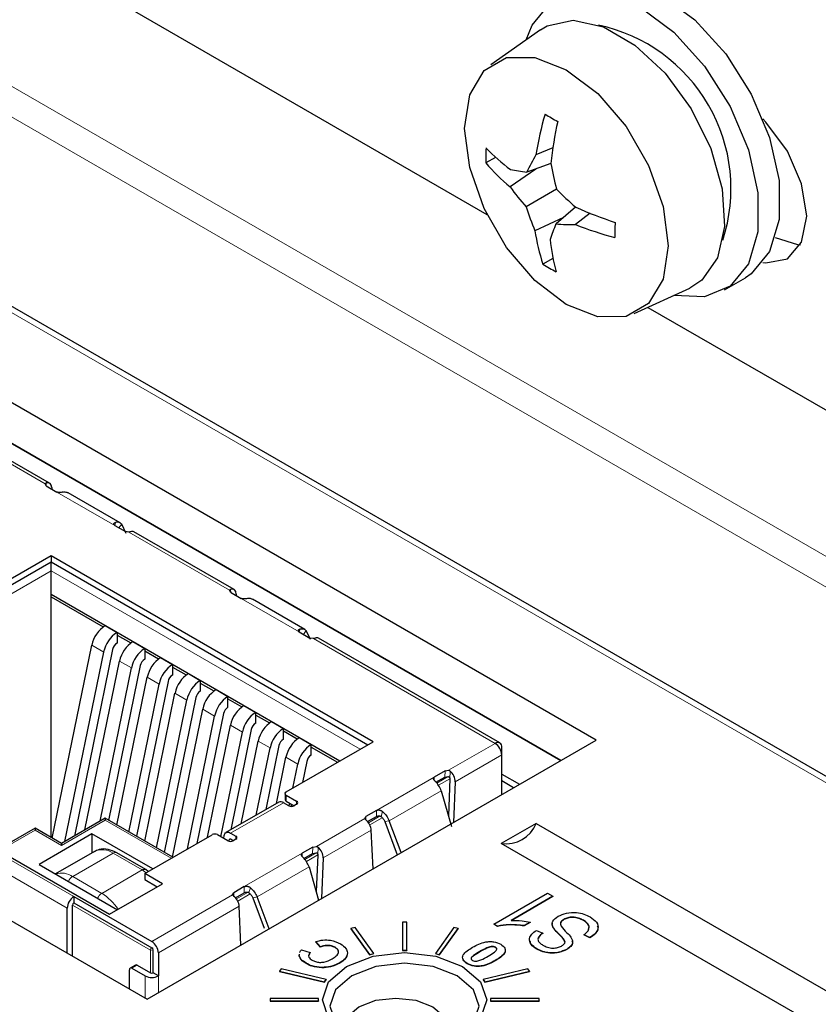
# Paper-space layout 'Blatt4' of a CAD drawing. Header units: millimetres. Extents: x 5 to 418, y 2 to 292.
# Tile 44 of 79: x 123 to 132, y 201 to 212. Entities that reach past the tile are written whole.
import ezdxf

# ---------------------------------------------------------------- set-up
doc = ezdxf.new("R2010")
doc.units = ezdxf.units.MM

psp = doc.layouts.new('Blatt4')

# ---------------------------------------------------------------- linework, layer by layer
at = {"color": 7, "linetype": 'Continuous', "lineweight": 18}
for p, q in [((103.469, 222.047), (134.299, 204.249)), ((134.156, 204.005), (103.329, 221.801)), ((134.409, 201.761), (101.511, 220.753)), ((122.237, 207.164), (123.315, 206.541)), ((123.327, 206.518), (123.326, 206.55)), ((124.06, 206.095), (123.44, 206.453)), ((124.069, 206.127), (124.062, 206.094)), ((124.105, 206.069), (124.135, 206.108)), ((124.213, 206.023), (125.291, 205.401)), ((123.378, 205.705), (122.544, 205.223)), ((126.772, 203.746), (123.378, 205.705)), ((122.586, 205.15), (123.378, 205.607)), ((123.378, 205.607), (126.687, 203.697)), ((125.303, 205.378), (125.301, 205.41)), ((126.035, 204.955), (125.416, 205.313)), ((126.045, 204.986), (126.037, 204.954)), ((126.111, 204.968), (126.081, 204.928)), ((126.188, 204.883), (128.134, 203.76)), ((123.814, 204.813), (123.942, 204.739)), ((124.111, 204.641), (124.239, 204.568)), ((124.408, 204.47), (124.536, 204.396)), ((124.705, 204.298), (124.833, 204.225)), ((125.002, 204.127), (125.13, 204.053)), ((125.299, 203.955), (125.427, 203.882)), ((125.596, 203.784), (125.724, 203.711)), ((127.635, 203.472), (128.134, 203.76)), ((125.893, 203.613), (126.021, 203.539)), ((127.706, 203.349), (128.205, 203.637)), ((127.594, 203.399), (127.597, 203.466)), ((127.65, 203.382), (127.653, 203.464)), ((126.862, 203.042), (127.482, 203.4)), ((127.482, 203.4), (127.482, 203.366)), ((127.632, 203.405), (127.509, 203.334)), ((127.527, 203.311), (127.65, 203.382)), ((127, 202.932), (127.557, 203.253)), ((125.895, 203.142), (125.895, 203.207)), ((125.867, 203.125), (125.301, 202.799)), ((126.008, 203.109), (126.008, 203.142)), ((126.862, 202.977), (126.862, 203.042)), ((123.491, 202.668), (123.958, 202.938)), ((123.958, 202.938), (124.665, 202.529)), ((126.221, 202.655), (126.738, 202.954)), ((126.748, 202.976), (126.75, 202.94)), ((126.903, 202.984), (126.777, 202.911)), ((126.792, 202.887), (126.925, 202.964)), ((126.912, 202.978), (126.928, 203.03)), ((127, 202.932), (126.953, 202.924)), ((122.855, 202.627), (123.208, 202.831)), ((123.208, 202.831), (123.491, 202.668)), ((126.292, 202.533), (126.808, 202.831)), ((125.299, 202.735), (125.287, 202.728)), ((125.358, 202.766), (125.358, 202.733)), ((122.742, 202.627), (123.623, 202.119)), ((126.179, 202.582), (126.182, 202.649)), ((126.235, 202.566), (126.239, 202.648)), ((124.043, 202.584), (123.61, 202.334)), ((124.043, 202.584), (124.354, 202.404)), ((125.448, 202.226), (126.068, 202.583)), ((126.068, 202.583), (126.068, 202.549)), ((126.218, 202.588), (126.095, 202.517)), ((126.113, 202.495), (126.235, 202.566)), ((122.671, 202.505), (123.552, 201.996)), ((124.354, 202.404), (123.921, 202.154)), ((124.354, 202.404), (124.397, 202.375)), ((125.586, 202.115), (126.143, 202.437)), ((123.921, 202.154), (123.61, 202.334)), ((125.448, 202.16), (125.448, 202.226)), ((125.514, 202.214), (125.498, 202.162)), ((124.457, 201.637), (125.323, 202.137)), ((125.334, 202.16), (125.335, 202.124)), ((125.489, 202.167), (125.363, 202.095)), ((125.378, 202.071), (125.511, 202.148)), ((125.586, 202.115), (125.539, 202.107)), ((123.608, 202.029), (124.443, 201.547)), ((124.457, 201.572), (123.623, 202.053)), ((124.528, 201.515), (125.394, 202.015)), ((128.83, 201.706), (128.83, 201.703)), ((124.443, 201.547), (124.443, 201.302)), ((124.471, 201.302), (124.471, 201.547)), ((127.971, 201.531), (127.971, 201.528)), ((124.301, 201.384), (124.245, 201.351)), ((128.135, 201.435), (128.135, 201.432)), ((124.386, 201.27), (124.386, 201.031)), ((124.528, 201.27), (124.528, 201.09))]:
    psp.add_line(p, q, dxfattribs=at)
at = {"color": 7, "linetype": 'Continuous', "lineweight": 25}
for p, q in [((134.409, 201.829), (101.611, 220.763)), ((109.971, 219.861), (128.045, 209.427)), ((128.621, 211.405), (128.087, 211.028)), ((128.753, 210.139), (128.571, 210.065)), ((128.139, 210.038), (128.034, 209.978)), ((128.568, 209.913), (128.295, 209.721)), ((128.731, 209.971), (128.472, 209.879)), ((128.79, 209.696), (128.467, 209.509)), ((128.996, 209.505), (128.786, 209.325)), ((128.867, 209.394), (128.56, 209.252)), ((129.151, 209.439), (128.995, 209.317)), ((129.214, 203.795), (119.965, 209.135)), ((128.753, 208.956), (128.646, 208.894)), ((130.588, 208.618), (130.814, 208.748)), ((128.838, 203.578), (119.965, 208.7)), ((119.965, 208.7), (128.838, 203.578)), ((129.624, 208.364), (130.218, 208.638)), ((129.77, 208.431), (132.743, 206.715)), ((123.363, 206.548), (122.29, 207.167)), ((123.326, 206.519), (123.315, 206.541)), ((123.326, 206.519), (123.44, 206.453)), ((123.386, 206.501), (123.386, 206.484)), ((124.119, 206.122), (123.56, 206.444)), ((115.157, 206.359), (124.406, 201.02)), ((124.182, 206.01), (124.135, 206.108)), ((124.06, 206.095), (124.174, 206.029)), ((124.213, 206.023), (124.174, 206.029)), ((125.338, 205.407), (124.266, 206.027)), ((123.378, 205.771), (122.445, 205.232)), ((122.445, 205.166), (123.378, 205.705)), ((126.829, 203.778), (123.378, 205.771)), ((123.378, 205.771), (123.378, 205.705)), ((123.378, 205.607), (123.378, 205.705)), ((123.378, 205.705), (126.772, 203.746)), ((123.378, 205.33), (123.378, 205.607)), ((123.378, 205.359), (126.472, 203.573)), ((125.301, 205.379), (125.291, 205.401)), ((125.301, 205.379), (125.416, 205.313)), ((125.361, 205.36), (125.362, 205.344)), ((123.378, 205.33), (123.935, 205.008)), ((123.378, 202.754), (123.378, 205.33)), ((126.095, 204.981), (125.536, 205.304)), ((123.958, 205.023), (124.085, 204.949)), ((124.085, 204.949), (124.085, 204.835)), ((126.035, 204.955), (126.15, 204.889)), ((126.157, 204.872), (126.111, 204.968)), ((124.085, 204.921), (124.232, 204.836)), ((124.255, 204.851), (124.382, 204.778)), ((126.188, 204.883), (126.15, 204.889)), ((128.184, 203.765), (126.241, 204.886)), ((123.391, 202.746), (123.814, 204.813)), ((123.526, 202.709), (123.942, 204.739)), ((124.037, 204.765), (123.629, 202.768)), ((124.382, 204.778), (124.382, 204.663)), ((124.382, 204.75), (124.529, 204.665)), ((123.741, 202.833), (124.111, 204.641)), ((124.552, 204.68), (124.679, 204.606)), ((123.903, 202.926), (124.239, 204.568)), ((124.334, 204.593), (123.995, 202.936)), ((124.679, 204.606), (124.679, 204.492)), ((124.679, 204.578), (124.826, 204.493)), ((124.084, 202.885), (124.408, 204.47)), ((124.631, 204.422), (124.292, 202.765)), ((124.849, 204.508), (124.976, 204.435)), ((124.976, 204.435), (124.976, 204.32)), ((124.211, 202.811), (124.536, 204.396)), ((124.976, 204.407), (125.123, 204.322)), ((125.146, 204.337), (125.273, 204.263)), ((124.381, 202.714), (124.705, 204.298)), ((124.508, 202.64), (124.833, 204.225)), ((124.928, 204.251), (124.589, 202.593)), ((125.273, 204.149), (125.273, 204.263)), ((125.273, 204.236), (125.42, 204.151)), ((124.678, 202.542), (125.002, 204.127)), ((125.443, 204.165), (125.57, 204.092)), ((125.57, 203.978), (125.57, 204.092)), ((124.838, 202.629), (125.13, 204.053)), ((125.225, 204.079), (124.941, 202.689)), ((125.57, 204.064), (125.717, 203.979)), ((125.74, 203.994), (125.867, 203.92)), ((125.053, 202.754), (125.299, 203.955)), ((125.197, 202.761), (125.427, 203.882)), ((125.522, 203.908), (125.302, 202.833)), ((125.867, 203.806), (125.867, 203.92)), ((125.867, 203.893), (126.014, 203.808)), ((124.406, 201.02), (129.214, 203.795)), ((125.415, 202.898), (125.596, 203.784)), ((125.895, 203.24), (126.829, 203.778)), ((126.037, 203.822), (126.164, 203.749)), ((125.576, 202.991), (125.724, 203.711)), ((125.819, 203.736), (125.679, 203.051)), ((126.164, 203.635), (126.164, 203.749)), ((126.164, 203.721), (126.447, 203.558)), ((128.205, 203.637), (128.205, 203.719)), ((125.792, 203.116), (125.893, 203.613)), ((126.116, 203.565), (126.07, 203.341)), ((128.205, 203.213), (128.205, 203.637)), ((125.968, 203.282), (126.021, 203.539)), ((127.597, 203.466), (127.482, 203.4)), ((127.597, 203.466), (127.635, 203.472)), ((127.5, 203.345), (127.594, 203.399)), ((127.594, 203.399), (127.632, 203.405)), ((127.65, 203.382), (127.633, 202.986)), ((128.205, 203.431), (128.394, 203.322)), ((128.33, 203.285), (128.205, 203.358)), ((127.557, 203.253), (127.666, 202.869)), ((127.706, 203.349), (127.688, 202.914)), ((125.884, 203.223), (125.884, 203.158)), ((125.895, 203.207), (126.008, 203.142)), ((125.817, 203.13), (125.251, 202.804)), ((125.924, 203.093), (125.867, 203.125)), ((125.895, 203.142), (125.98, 203.093)), ((125.929, 203.09), (125.935, 203.119)), ((125.952, 203.086), (125.952, 203.109)), ((126.008, 203.109), (125.98, 203.093)), ((126.862, 203.042), (126.748, 202.976)), ((123.958, 202.958), (123.491, 202.688)), ((124.682, 202.54), (123.958, 202.958)), ((123.958, 202.958), (123.958, 202.938)), ((126.738, 202.954), (126.748, 202.976)), ((126.768, 202.922), (126.862, 202.977)), ((127.127, 202.59), (127, 202.932)), ((123.208, 202.852), (122.837, 202.637)), ((123.491, 202.688), (123.208, 202.852)), ((123.208, 202.852), (123.208, 202.831)), ((126.827, 202.417), (126.808, 202.831)), ((126.953, 202.924), (127.086, 202.567)), ((128.574, 202.903), (128.2, 202.687)), ((128.574, 202.903), (132.331, 200.735)), ((123.816, 202.791), (123.251, 202.464)), ((124.467, 202.415), (123.816, 202.791)), ((123.816, 202.791), (123.816, 202.588)), ((124.382, 202.366), (125.103, 202.782)), ((125.273, 202.717), (125.16, 202.782)), ((125.227, 202.744), (125.232, 202.772)), ((125.285, 202.712), (125.287, 202.728)), ((125.301, 202.799), (125.358, 202.766)), ((125.33, 202.717), (125.301, 202.733)), ((125.358, 202.733), (125.33, 202.717)), ((122.77, 202.644), (124.006, 201.93)), ((123.491, 202.688), (123.491, 202.668)), ((126.182, 202.649), (126.068, 202.583)), ((126.182, 202.649), (126.221, 202.655)), ((131.957, 200.519), (128.2, 202.687)), ((123.843, 202.603), (123.426, 202.363)), ((124.394, 202.408), (124.083, 202.588)), ((126.086, 202.528), (126.179, 202.582)), ((126.179, 202.582), (126.218, 202.588)), ((126.235, 202.566), (126.219, 202.169)), ((126.292, 202.533), (126.274, 202.098)), ((123.251, 202.464), (124.091, 201.979)), ((124.419, 202.387), (124.394, 202.408)), ((126.143, 202.437), (126.244, 202.081)), ((124.572, 202.257), (124.382, 202.366)), ((124.382, 202.366), (124.382, 202.301)), ((124.382, 202.301), (124.515, 202.224)), ((124.006, 201.93), (124.572, 202.257)), ((125.448, 202.226), (125.334, 202.16)), ((123.623, 202.119), (123.623, 202.053)), ((123.623, 202.119), (124.457, 201.637)), ((125.323, 202.137), (125.334, 202.16)), ((125.354, 202.106), (125.448, 202.16)), ((125.539, 202.107), (125.661, 201.78)), ((125.713, 201.774), (125.586, 202.115)), ((128.121, 201.825), (128.694, 202.156)), ((128.753, 202.122), (128.305, 201.863)), ((128.753, 202.119), (128.305, 201.86)), ((128.694, 202.156), (128.753, 202.122)), ((128.753, 202.122), (128.753, 202.119)), ((123.552, 201.513), (123.552, 201.996)), ((123.608, 201.48), (123.608, 202.029)), ((123.623, 202.053), (124.457, 201.572)), ((125.412, 201.601), (125.394, 202.015)), ((126.635, 201.788), (126.59, 201.778)), ((126.59, 201.778), (126.789, 201.5)), ((126.59, 201.778), (126.59, 201.774)), ((126.59, 201.774), (126.789, 201.497)), ((126.834, 201.511), (126.635, 201.788)), ((127.188, 201.846), (127.14, 201.846)), ((127.14, 201.846), (127.14, 201.546)), ((127.188, 201.546), (127.188, 201.846)), ((127.693, 201.788), (127.494, 201.511)), ((127.538, 201.5), (127.737, 201.778)), ((127.538, 201.497), (127.737, 201.774)), ((127.737, 201.778), (127.693, 201.788)), ((127.737, 201.778), (127.737, 201.774)), ((128.159, 201.803), (128.121, 201.825)), ((128.121, 201.825), (128.121, 201.822)), ((128.159, 201.8), (128.121, 201.822)), ((128.159, 201.803), (128.159, 201.8)), ((128.51, 201.846), (128.444, 201.808)), ((128.51, 201.843), (128.444, 201.805)), ((128.444, 201.808), (128.444, 201.805)), ((128.51, 201.846), (128.51, 201.843)), ((128.761, 201.78), (128.761, 201.777)), ((128.869, 201.875), (128.869, 201.872)), ((129.08, 201.865), (129.08, 201.862)), ((128.576, 201.757), (128.643, 201.728)), ((128.643, 201.728), (128.643, 201.724)), ((129.149, 201.681), (129.083, 201.711)), ((129.083, 201.711), (129.083, 201.708)), ((129.149, 201.678), (129.083, 201.708)), ((129.149, 201.681), (129.149, 201.678)), ((126.263, 201.582), (126.213, 201.638)), ((126.213, 201.638), (126.213, 201.635)), ((126.263, 201.579), (126.213, 201.635)), ((126.263, 201.582), (126.263, 201.579)), ((126.419, 201.577), (126.419, 201.573)), ((128.138, 201.577), (128.138, 201.574)), ((124.471, 201.302), (124.471, 201.547)), ((124.528, 201.515), (124.528, 201.27)), ((126.037, 201.485), (126.039, 201.502)), ((126.037, 201.482), (126.039, 201.498)), ((126.037, 201.485), (126.037, 201.482)), ((126.061, 201.55), (126.153, 201.519)), ((126.153, 201.519), (126.153, 201.515)), ((126.553, 201.518), (126.553, 201.515)), ((126.789, 201.5), (126.834, 201.511)), ((126.789, 201.497), (126.834, 201.508)), ((126.789, 201.5), (126.789, 201.497)), ((126.834, 201.511), (126.834, 201.508)), ((127.14, 201.546), (127.188, 201.546)), ((127.14, 201.546), (127.14, 201.543)), ((127.14, 201.543), (127.188, 201.543)), ((127.188, 201.546), (127.188, 201.543)), ((127.494, 201.511), (127.494, 201.508)), ((127.494, 201.511), (127.538, 201.5)), ((127.494, 201.508), (127.538, 201.497)), ((127.538, 201.5), (127.538, 201.497)), ((128.581, 201.56), (128.581, 201.556)), ((128.9, 201.554), (128.9, 201.551)), ((124.281, 201.386), (124.225, 201.353)), ((124.245, 201.351), (124.386, 201.27)), ((124.301, 201.384), (124.443, 201.302)), ((126.11, 201.406), (126.11, 201.402)), ((126.277, 201.36), (126.277, 201.356)), ((126.471, 201.41), (126.471, 201.407)), ((127.835, 201.402), (127.835, 201.399)), ((124.217, 201.129), (124.217, 201.335)), ((124.528, 201.27), (124.471, 201.302)), ((125.842, 201.346), (125.824, 201.32)), ((125.824, 201.32), (126.305, 201.205)), ((125.824, 201.32), (125.824, 201.317)), ((125.824, 201.317), (126.305, 201.202)), ((126.323, 201.231), (125.842, 201.346)), ((128.485, 201.346), (128.004, 201.231)), ((128.023, 201.205), (128.503, 201.32)), ((128.023, 201.202), (128.503, 201.317)), ((128.503, 201.32), (128.485, 201.346)), ((128.503, 201.32), (128.503, 201.317)), ((126.305, 201.205), (126.323, 201.231)), ((126.305, 201.202), (126.323, 201.228)), ((126.305, 201.205), (126.305, 201.202)), ((126.323, 201.231), (126.323, 201.228)), ((128.004, 201.231), (128.023, 201.205)), ((128.004, 201.231), (128.004, 201.228)), ((128.004, 201.228), (128.023, 201.202)), ((128.023, 201.205), (128.023, 201.202)), ((125.724, 201.029), (125.724, 201.001)), ((126.244, 201.029), (125.724, 201.029)), ((125.724, 201.001), (126.244, 201.001)), ((125.724, 201.001), (125.724, 200.998)), ((125.724, 200.998), (126.244, 200.998)), ((126.244, 201.001), (126.244, 201.029)), ((126.244, 201.001), (126.244, 200.998)), ((128.084, 201.029), (128.084, 201.001)), ((128.604, 201.029), (128.084, 201.029)), ((128.084, 201.001), (128.084, 200.998)), ((128.084, 201.001), (128.604, 201.001)), ((128.084, 200.998), (128.604, 200.998)), ((128.604, 201.001), (128.604, 201.029)), ((128.604, 201.001), (128.604, 200.998))]:
    psp.add_line(p, q, dxfattribs=at)
at = {"color": 7, "linetype": 'Continuous', "lineweight": 25, "flags": 128}
for points in [[(129.015, 211.866), (129.226, 211.941), (129.556, 211.924), (129.914, 211.777), (130.273, 211.51), (130.603, 211.146), (130.876, 210.714), (131.072, 210.249), (131.174, 209.789), (131.174, 209.371), (131.072, 209.028), (130.876, 208.789), (130.814, 208.748)], [(128.467, 211.297), (128.53, 211.455), (128.726, 211.694), (129, 211.81), (129.33, 211.794), (129.688, 211.646), (130.047, 211.38), (130.376, 211.016), (130.65, 210.584), (130.846, 210.119), (130.948, 209.658), (130.948, 209.24), (130.846, 208.898), (130.65, 208.659), (130.376, 208.543), (130.048, 208.559)], [(128.621, 211.405), (128.692, 211.448), (128.971, 211.506), (129.293, 211.435), (129.631, 211.24), (129.953, 210.94), (130.231, 210.559), (130.442, 210.133), (130.565, 209.7), (130.59, 209.297), (130.515, 208.961), (130.346, 208.721), (130.218, 208.638)], [(128.896, 208.462), (128.56, 208.718), (128.256, 209.071), (128.015, 209.489), (127.861, 209.929), (127.807, 210.348), (127.861, 210.706), (128.015, 210.967), (128.256, 211.106), (128.56, 211.109), (128.896, 210.977), (129.233, 210.721), (129.536, 210.367), (129.777, 209.95), (129.932, 209.51), (129.985, 209.091), (129.932, 208.733), (129.777, 208.472), (129.536, 208.332), (129.233, 208.329), (128.896, 208.462)], [(130.999, 208.911), (131.034, 208.907), (131.263, 208.951), (131.416, 209.128), (131.47, 209.409), (131.416, 209.753), (131.263, 210.106), (131.034, 210.415), (130.999, 210.451)], [(131.133, 209.18), (131.373, 209.103), (131.403, 209.101)], [(125.232, 202.772), (125.235, 202.783), (125.24, 202.793), (125.247, 202.801), (125.256, 202.806), (125.266, 202.808), (125.277, 202.808), (125.289, 202.805), (125.301, 202.799)], [(125.301, 202.733), (125.299, 202.735), (125.296, 202.735), (125.294, 202.735), (125.292, 202.735), (125.29, 202.734), (125.289, 202.732), (125.288, 202.73), (125.287, 202.728)], [(126.541, 201.371), (126.827, 201.481), (127.164, 201.52), (127.5, 201.481), (127.786, 201.371), (127.977, 201.206), (128.044, 201.012), (127.977, 200.817), (127.786, 200.652), (127.5, 200.542), (127.164, 200.504), (126.827, 200.542), (126.541, 200.652), (126.351, 200.817), (126.284, 201.012), (126.351, 201.206), (126.541, 201.371)], [(127.756, 200.636), (127.901, 200.769), (127.962, 200.945), (127.901, 201.121), (127.728, 201.271), (127.469, 201.371), (127.164, 201.406), (126.858, 201.371), (126.599, 201.271)], [(126.599, 201.271), (126.426, 201.121), (126.365, 200.945), (126.426, 200.769), (126.572, 200.636)], [(126.512, 200.678), (126.51, 200.709), (126.552, 200.833), (126.674, 200.938), (126.855, 201.008), (127.07, 201.032), (127.284, 201.008), (127.466, 200.938), (127.587, 200.833), (127.63, 200.709), (127.587, 200.585), (127.566, 200.56)]]:
    psp.add_lwpolyline(points, dxfattribs=at)
at = {"color": 7, "linetype": 'Continuous', "lineweight": 25}
for centre, radius, start, end in [((128.869, 209.703), 1.79, 342.0113, 77.9833), ((132.068, 209.51), 3.541, 163.7514, 170.9741), ((130.478, 213.478), 3.484, 238.7197, 241.2857), ((133.684, 209.393), 4.988, 168.0867, 173.3162), ((130.716, 210.02), 2.682, 177.4735, 180.898), ((129.644, 211.695), 2.238, 224.0834, 233.003), ((131.145, 208.563), 2.98, 149.7321, 153.7867), ((129.529, 211.235), 1.953, 220.0459, 230.7982), ((128.857, 212.814), 2.96, 259.103, 262.5227), ((133.027, 210.747), 4.365, 190.2093, 193.9361), ((130.819, 211.591), 3.142, 216.5254, 221.5014), ((131.828, 212.764), 4.318, 225.2826, 229.0276), ((131.495, 210.464), 3.176, 197.495, 202.4245), ((130.982, 213.996), 4.911, 246.1549, 251.4342), ((131.592, 208.146), 3.044, 157.2253, 160.5741), ((128.998, 212.237), 2.92, 265.8433, 269.942), ((130.281, 212.555), 3.484, 248.3238, 255.6317), ((132.996, 209.222), 3.58, 178.1024, 180.673), ((130.534, 209.539), 1.995, 188.2549, 198.8509), ((131.013, 209.411), 2.305, 186.2746, 195.031), ((130.035, 211.137), 2.639, 238.2381, 241.7673), ((124.137, 204.746), 0.329, 122.9339, 168.3722), ((124.264, 204.673), 0.329, 122.9339, 168.3722), ((124.145, 204.743), 0.11, 122.9339, 168.3722), ((124.434, 204.575), 0.329, 122.9339, 168.3722), ((124.561, 204.501), 0.329, 122.9339, 168.3722), ((124.442, 204.571), 0.11, 122.9339, 168.3722), ((124.731, 204.403), 0.329, 122.9339, 168.3722), ((124.858, 204.33), 0.329, 122.9339, 168.3722), ((124.739, 204.4), 0.11, 122.9339, 168.3722), ((125.028, 204.232), 0.329, 122.9339, 168.3722), ((125.155, 204.159), 0.329, 122.9339, 168.3722), ((125.036, 204.228), 0.11, 122.9339, 168.3722), ((125.325, 204.061), 0.329, 122.9339, 168.3722), ((125.452, 203.987), 0.329, 122.9339, 168.3722), ((125.333, 204.057), 0.11, 122.9339, 168.3722), ((125.622, 203.889), 0.329, 122.9339, 168.3722), ((125.749, 203.816), 0.329, 122.9339, 168.3722), ((125.919, 203.718), 0.329, 122.9339, 168.3722), ((125.63, 203.886), 0.11, 122.9339, 168.3722), ((126.046, 203.644), 0.329, 122.9339, 168.3722), ((125.927, 203.714), 0.11, 122.9339, 168.3722), ((126.216, 203.546), 0.329, 122.9339, 168.3722), ((126.343, 203.473), 0.329, 122.9339, 168.3722), ((128.162, 203.726), 0.0437, 350.786, 129.2033), ((128.051, 203.63), 0.154, 2.6055, 57.3945), ((126.224, 203.543), 0.11, 122.9339, 168.3722), ((125.901, 203.223), 0.0175, 110.7834, 249.2166), ((125.904, 203.16), 0.0201, 185.6948, 245.6253), ((125.838, 203.086), 0.049, 53.4704, 115.2191), ((125.952, 203.147), 0.0615, 242.6097, 297.3903), ((126.002, 203.125), 0.0175, 290.7834, 69.2166), ((128.246, 203.04), 0.356, 262.6225, 337.3722), ((125.132, 202.728), 0.0615, 62.6097, 117.3903), ((125.352, 202.75), 0.0175, 290.7834, 69.2166), ((125.301, 202.772), 0.0615, 242.6097, 297.3903), ((123.705, 201.989), 0.154, 122.6055, 177.3945), ((123.639, 202.027), 0.0307, 122.6055, 177.3945), ((124.374, 201.508), 0.154, 2.6055, 57.3945), ((124.44, 201.546), 0.0307, 2.6055, 57.3945), ((124.234, 201.338), 0.0175, 50.7967, 189.214), ((124.29, 201.368), 0.0201, 54.3818, 114.314), ((124.457, 201.406), 0.154, 242.6097, 297.3903), ((124.457, 201.33), 0.0307, 242.6097, 297.3903)]:
    psp.add_arc(centre, radius, start, end, dxfattribs=at)
at = {"color": 7, "linetype": 'Continuous', "lineweight": 18}
for centre, radius, start, end in [((123.925, 202.42), 0.201, 54.3824, 114.3071), ((124.066, 202.551), 0.0402, 65.6929, 125.6176), ((124.377, 202.371), 0.0402, 65.7014, 125.6168), ((123.49, 202.162), 0.209, 55.0126, 107.3716), ((123.673, 202.233), 0.119, 122.2646, 155.4388), ((123.985, 202.053), 0.119, 122.2646, 155.4388), ((123.624, 201.676), 0.563, 33.0202, 58.2122), ((124.474, 201.546), 0.0307, 122.6055, 177.3945), ((124.44, 201.546), 0.0307, 2.6055, 57.3945), ((124.457, 201.575), 0.0307, 242.6097, 297.3903)]:
    psp.add_arc(centre, radius, start, end, dxfattribs=at)
psp.add_ellipse((372.028, 363.284), major_axis=(379.985, 5.827), ratio=0.587244, start_param=3.834585, end_param=4.001386, dxfattribs=at)
at = {"color": 7, "linetype": 'Continuous', "lineweight": 25}
for centre, major_axis, ratio, start_param, end_param in [((123.315, 206.46), (0.046, 0.0889), 0.605449, 5.470098, 6.839537), ((124.213, 205.942), (0.0536, 0.0845), 0.547864, 0.022607, 0.606566), ((125.291, 205.319), (0.046, 0.0889), 0.605449, 5.470098, 6.839537), ((126.189, 204.801), (0.0536, 0.0845), 0.547864, 0.022607, 0.606566), ((127.635, 203.39), (-0.046, 0.0889), 0.605449, 3.95468, 5.324118), ((126.737, 202.872), (-0.0536, 0.0845), 0.547864, 3.904465, 5.273903), ((126.221, 202.574), (-0.046, 0.0889), 0.605449, 3.95468, 5.324118), ((125.323, 202.055), (-0.0536, 0.0845), 0.547864, 3.904465, 5.273903)]:
    psp.add_ellipse(centre, major_axis=major_axis, ratio=ratio, start_param=start_param, end_param=end_param, dxfattribs=at)
for points, knots in [([(123.315, 206.541), (123.317, 206.544), (123.319, 206.547), (123.324, 206.549), (123.326, 206.55)], [0, 0, 0, 0, 0.593525, 1, 1, 1, 1]), ([(123.506, 206.452), (123.5, 206.451), (123.493, 206.45), (123.483, 206.448), (123.478, 206.448), (123.47, 206.448), (123.46, 206.448), (123.448, 206.449), (123.443, 206.452), (123.44, 206.453)], [0, 0, 0, 0, 0.328064, 0.388112, 0.448166, 0.508226, 0.725948, 0.874374, 1, 1, 1, 1]), ([(123.506, 206.452), (123.521, 206.454), (123.541, 206.456), (123.555, 206.445), (123.559, 206.442)], [0, 0, 0, 0, 0.715008, 1, 1, 1, 1]), ([(124.06, 206.095), (124.058, 206.097), (124.053, 206.1), (124.05, 206.106), (124.051, 206.112), (124.053, 206.116), (124.055, 206.119), (124.056, 206.121), (124.059, 206.123), (124.062, 206.124), (124.065, 206.126), (124.068, 206.126), (124.069, 206.127)], [0, 0, 0, 0, 0.132974, 0.265315, 0.45834, 0.555846, 0.604506, 0.701936, 0.750591, 0.847994, 0.896647, 1, 1, 1, 1]), ([(124.135, 206.108), (124.126, 206.116), (124.109, 206.132), (124.082, 206.129), (124.069, 206.127)], [0, 0, 0, 0, 0.5, 1, 1, 1, 1]), ([(124.231, 206.028), (124.228, 206.027), (124.222, 206.025), (124.216, 206.024), (124.213, 206.023)], [0, 0, 0, 0, 0.593487, 1, 1, 1, 1]), ([(125.291, 205.401), (125.292, 205.403), (125.295, 205.407), (125.299, 205.409), (125.301, 205.41)], [0, 0, 0, 0, 0.593525, 1, 1, 1, 1]), ([(125.482, 205.311), (125.476, 205.31), (125.468, 205.309), (125.458, 205.308), (125.454, 205.308), (125.446, 205.307), (125.435, 205.307), (125.423, 205.309), (125.418, 205.311), (125.416, 205.313)], [0, 0, 0, 0, 0.328064, 0.388112, 0.448166, 0.508226, 0.725948, 0.874374, 1, 1, 1, 1]), ([(125.535, 205.302), (125.531, 205.305), (125.517, 205.316), (125.496, 205.313), (125.482, 205.311)], [0, 0, 0, 0, 0.284992, 1, 1, 1, 1]), ([(126.035, 204.955), (126.033, 204.956), (126.029, 204.959), (126.026, 204.966), (126.026, 204.971), (126.028, 204.975), (126.03, 204.978), (126.032, 204.98), (126.035, 204.982), (126.037, 204.984), (126.041, 204.985), (126.043, 204.986), (126.045, 204.986)], [0, 0, 0, 0, 0.132974, 0.265315, 0.45834, 0.555846, 0.604506, 0.701936, 0.750591, 0.847994, 0.896647, 1, 1, 1, 1]), ([(126.206, 204.887), (126.203, 204.886), (126.198, 204.884), (126.191, 204.883), (126.188, 204.883)], [0, 0, 0, 0, 0.593487, 1, 1, 1, 1]), ([(127.635, 203.472), (127.639, 203.471), (127.646, 203.469), (127.651, 203.466), (127.653, 203.464)], [0, 0, 0, 0, 0.593525, 1, 1, 1, 1]), ([(127.492, 203.355), (127.49, 203.356), (127.487, 203.359), (127.484, 203.363), (127.481, 203.367), (127.478, 203.371), (127.476, 203.374), (127.475, 203.377), (127.473, 203.382), (127.473, 203.388), (127.475, 203.395), (127.48, 203.398), (127.482, 203.4)], [0, 0, 0, 0, 0.086514, 0.173028, 0.259544, 0.346069, 0.389296, 0.475848, 0.519081, 0.693571, 0.869131, 1, 1, 1, 1]), ([(127.557, 203.253), (127.549, 203.272), (127.531, 203.311), (127.505, 203.34), (127.492, 203.355)], [0, 0, 0, 0, 0.5, 1, 1, 1, 1]), ([(127.632, 203.405), (127.634, 203.404), (127.639, 203.403), (127.644, 203.399), (127.647, 203.394), (127.649, 203.388), (127.649, 203.384), (127.65, 203.382)], [0, 0, 0, 0, 0.201373, 0.403431, 0.59339, 0.787945, 1, 1, 1, 1]), ([(126.862, 203.042), (126.865, 203.043), (126.87, 203.046), (126.881, 203.047), (126.892, 203.047), (126.9, 203.045), (126.906, 203.043), (126.91, 203.042), (126.915, 203.039), (126.919, 203.037), (126.924, 203.034), (126.927, 203.031), (126.928, 203.03)], [0, 0, 0, 0, 0.1329744, 0.2653151, 0.4583402, 0.5558459, 0.604506, 0.7019364, 0.7505912, 0.847994, 0.896647, 1, 1, 1, 1]), ([(126.748, 202.942), (126.745, 202.944), (126.741, 202.948), (126.739, 202.952), (126.738, 202.954)], [0, 0, 0, 0, 0.5934868, 1, 1, 1, 1]), ([(126.862, 202.977), (126.867, 202.979), (126.875, 202.982), (126.888, 202.985), (126.899, 202.984), (126.907, 202.981), (126.91, 202.978), (126.912, 202.977)], [0, 0, 0, 0, 0.303434, 0.54808, 0.74446, 0.909911, 1, 1, 1, 1]), ([(126.912, 202.977), (126.917, 202.973), (126.929, 202.961), (126.943, 202.942), (126.951, 202.928), (126.953, 202.924)], [0, 0, 0, 0, 0.300286, 0.787858, 1, 1, 1, 1]), ([(124.083, 202.588), (124.052, 202.602), (123.99, 202.631), (123.902, 202.634), (123.857, 202.607), (123.841, 202.597)], [0, 0, 0, 0, 0.3773109, 0.7645155, 1, 1, 1, 1]), ([(126.221, 202.655), (126.225, 202.654), (126.232, 202.653), (126.237, 202.649), (126.239, 202.648)], [0, 0, 0, 0, 0.593525, 1, 1, 1, 1]), ([(126.077, 202.539), (126.076, 202.54), (126.073, 202.543), (126.07, 202.547), (126.066, 202.551), (126.064, 202.555), (126.062, 202.558), (126.061, 202.561), (126.059, 202.565), (126.058, 202.571), (126.061, 202.578), (126.066, 202.582), (126.068, 202.583)], [0, 0, 0, 0, 0.086514, 0.173027, 0.259544, 0.346069, 0.389296, 0.475847, 0.51908, 0.69357, 0.869131, 1, 1, 1, 1]), ([(126.143, 202.437), (126.134, 202.456), (126.117, 202.494), (126.091, 202.524), (126.077, 202.539)], [0, 0, 0, 0, 0.5, 1, 1, 1, 1]), ([(126.218, 202.588), (126.22, 202.588), (126.224, 202.587), (126.229, 202.583), (126.233, 202.578), (126.235, 202.572), (126.235, 202.568), (126.235, 202.566)], [0, 0, 0, 0, 0.201373, 0.403431, 0.59339, 0.787945, 1, 1, 1, 1]), ([(125.448, 202.226), (125.451, 202.227), (125.456, 202.229), (125.467, 202.231), (125.478, 202.23), (125.486, 202.229), (125.491, 202.227), (125.496, 202.225), (125.501, 202.223), (125.505, 202.221), (125.51, 202.217), (125.512, 202.215), (125.514, 202.214)], [0, 0, 0, 0, 0.132974, 0.265315, 0.45834, 0.555846, 0.604506, 0.701936, 0.750591, 0.847994, 0.896647, 1, 1, 1, 1]), ([(125.334, 202.125), (125.331, 202.128), (125.327, 202.132), (125.324, 202.136), (125.323, 202.137)], [0, 0, 0, 0, 0.5934868, 1, 1, 1, 1]), ([(125.448, 202.16), (125.453, 202.162), (125.46, 202.166), (125.474, 202.168), (125.485, 202.167), (125.493, 202.164), (125.496, 202.162), (125.497, 202.161)], [0, 0, 0, 0, 0.303434, 0.54808, 0.74446, 0.909911, 1, 1, 1, 1]), ([(125.497, 202.161), (125.502, 202.156), (125.515, 202.145), (125.529, 202.125), (125.537, 202.111), (125.539, 202.107)], [0, 0, 0, 0, 0.300286, 0.787858, 1, 1, 1, 1]), ([(128.761, 201.78), (128.754, 201.792), (128.741, 201.817), (128.749, 201.865), (128.786, 201.892), (128.808, 201.908)], [0, 0, 0, 0, 0.280966, 0.561401, 1, 1, 1, 1]), ([(128.808, 201.908), (128.837, 201.921), (128.894, 201.947), (128.999, 201.952), (129.088, 201.933), (129.13, 201.912), (129.151, 201.901)], [0, 0, 0, 0, 0.2795457, 0.558773, 0.7790389, 1, 1, 1, 1]), ([(129.08, 201.865), (129.063, 201.874), (129.03, 201.891), (128.968, 201.901), (128.91, 201.895), (128.882, 201.882), (128.869, 201.875)], [0, 0, 0, 0, 0.28085, 0.559959, 0.779767, 1, 1, 1, 1]), ([(129.08, 201.862), (129.063, 201.871), (129.03, 201.888), (128.968, 201.898), (128.91, 201.892), (128.882, 201.879), (128.869, 201.872)], [0, 0, 0, 0, 0.28085, 0.559959, 0.779767, 1, 1, 1, 1]), ([(129.151, 201.901), (129.177, 201.883), (129.229, 201.847), (129.243, 201.78), (129.211, 201.723), (129.17, 201.695), (129.149, 201.681)], [0, 0, 0, 0, 0.280063, 0.558927, 0.779176, 1, 1, 1, 1]), ([(128.444, 201.808), (128.39, 201.814), (128.294, 201.825), (128.2, 201.81), (128.159, 201.803)], [0, 0, 0, 0, 0.560204, 1, 1, 1, 1]), ([(128.444, 201.805), (128.39, 201.811), (128.294, 201.822), (128.2, 201.807), (128.159, 201.8)], [0, 0, 0, 0, 0.560204, 1, 1, 1, 1]), ([(128.305, 201.863), (128.344, 201.863), (128.414, 201.863), (128.481, 201.852), (128.51, 201.846)], [0, 0, 0, 0, 0.559755, 1, 1, 1, 1]), ([(128.761, 201.777), (128.753, 201.789), (128.742, 201.808), (128.747, 201.827), (128.749, 201.833)], [0, 0, 0, 0, 0.679824, 1, 1, 1, 1]), ([(128.83, 201.706), (128.815, 201.72), (128.79, 201.743), (128.77, 201.769), (128.761, 201.78)], [0, 0, 0, 0, 0.56013, 1, 1, 1, 1]), ([(128.83, 201.703), (128.815, 201.716), (128.79, 201.74), (128.77, 201.766), (128.761, 201.777)], [0, 0, 0, 0, 0.56013, 1, 1, 1, 1]), ([(128.869, 201.875), (128.861, 201.87), (128.846, 201.861), (128.833, 201.842), (128.832, 201.822), (128.849, 201.783), (128.879, 201.755), (128.903, 201.732)], [0, 0, 0, 0, 0.124972, 0.249815, 0.374598, 0.499572, 1, 1, 1, 1]), ([(128.869, 201.872), (128.861, 201.867), (128.847, 201.857), (128.835, 201.844), (128.835, 201.836), (128.835, 201.835)], [0, 0, 0, 0, 0.460631, 0.920786, 1, 1, 1, 1]), ([(129.083, 201.711), (129.101, 201.724), (129.135, 201.749), (129.145, 201.796), (129.123, 201.836), (129.094, 201.856), (129.08, 201.865)], [0, 0, 0, 0, 0.2807431, 0.5591429, 0.7794096, 1, 1, 1, 1]), ([(129.134, 201.771), (129.136, 201.779), (129.144, 201.8), (129.122, 201.833), (129.094, 201.852), (129.08, 201.862)], [0, 0, 0, 0, 0.243302, 0.621373, 1, 1, 1, 1]), ([(129.227, 201.807), (129.231, 201.796), (129.242, 201.766), (129.209, 201.719), (129.169, 201.692), (129.149, 201.678)], [0, 0, 0, 0, 0.242236, 0.620624, 1, 1, 1, 1]), ([(128.581, 201.56), (128.558, 201.576), (128.511, 201.607), (128.495, 201.667), (128.522, 201.72), (128.558, 201.745), (128.576, 201.757)], [0, 0, 0, 0, 0.2801553, 0.5590638, 0.7792847, 1, 1, 1, 1]), ([(128.643, 201.728), (128.628, 201.717), (128.599, 201.695), (128.587, 201.656), (128.608, 201.623), (128.633, 201.607), (128.645, 201.599)], [0, 0, 0, 0, 0.280757, 0.5593, 0.779211, 1, 1, 1, 1]), ([(128.643, 201.724), (128.627, 201.714), (128.603, 201.697), (128.6, 201.676), (128.599, 201.669)], [0, 0, 0, 0, 0.65322, 1, 1, 1, 1]), ([(128.882, 201.633), (128.876, 201.647), (128.865, 201.674), (128.841, 201.696), (128.83, 201.706)], [0, 0, 0, 0, 0.557866, 1, 1, 1, 1]), ([(128.882, 201.63), (128.876, 201.644), (128.865, 201.67), (128.841, 201.693), (128.83, 201.703)], [0, 0, 0, 0, 0.557866, 1, 1, 1, 1]), ([(128.903, 201.732), (128.919, 201.716), (128.949, 201.685), (128.969, 201.634), (128.949, 201.587), (128.916, 201.565), (128.9, 201.554)], [0, 0, 0, 0, 0.281142, 0.560056, 0.779862, 1, 1, 1, 1]), ([(126.213, 201.638), (126.238, 201.644), (126.287, 201.657), (126.389, 201.654), (126.444, 201.628), (126.478, 201.612)], [0, 0, 0, 0, 0.281101, 0.560971, 1, 1, 1, 1]), ([(126.419, 201.577), (126.407, 201.583), (126.382, 201.594), (126.323, 201.6), (126.286, 201.589), (126.263, 201.582)], [0, 0, 0, 0, 0.280353, 0.560344, 1, 1, 1, 1]), ([(126.419, 201.573), (126.407, 201.579), (126.382, 201.591), (126.323, 201.596), (126.286, 201.585), (126.263, 201.579)], [0, 0, 0, 0, 0.280353, 0.560344, 1, 1, 1, 1]), ([(126.388, 201.453), (126.404, 201.462), (126.435, 201.482), (126.462, 201.517), (126.454, 201.552), (126.431, 201.569), (126.419, 201.577)], [0, 0, 0, 0, 0.281342, 0.560482, 0.780059, 1, 1, 1, 1]), ([(126.453, 201.533), (126.453, 201.538), (126.451, 201.554), (126.432, 201.565), (126.419, 201.573)], [0, 0, 0, 0, 0.324906, 1, 1, 1, 1]), ([(126.478, 201.612), (126.501, 201.597), (126.542, 201.569), (126.55, 201.534), (126.553, 201.518)], [0, 0, 0, 0, 0.559952, 1, 1, 1, 1]), ([(127.835, 201.402), (127.817, 201.416), (127.79, 201.436), (127.784, 201.47), (127.799, 201.52), (127.851, 201.551), (127.893, 201.576)], [0, 0, 0, 0, 0.249123, 0.374778, 0.500308, 1, 1, 1, 1]), ([(127.893, 201.576), (127.936, 201.6), (127.99, 201.63), (128.076, 201.638), (128.135, 201.635), (128.17, 201.62), (128.193, 201.609)], [0, 0, 0, 0, 0.4997, 0.625239, 0.750888, 1, 1, 1, 1]), ([(128.138, 201.577), (128.131, 201.58), (128.117, 201.586), (128.081, 201.585), (128.031, 201.565), (127.995, 201.545), (127.971, 201.531)], [0, 0, 0, 0, 0.124043, 0.248741, 0.497969, 1, 1, 1, 1]), ([(128.138, 201.574), (128.131, 201.577), (128.117, 201.583), (128.081, 201.581), (128.031, 201.562), (127.995, 201.541), (127.971, 201.528)], [0, 0, 0, 0, 0.124043, 0.248741, 0.497969, 1, 1, 1, 1]), ([(128.058, 201.481), (128.082, 201.495), (128.117, 201.515), (128.151, 201.545), (128.153, 201.565), (128.143, 201.573), (128.138, 201.577)], [0, 0, 0, 0, 0.502065, 0.751302, 0.876019, 1, 1, 1, 1]), ([(128.193, 201.609), (128.211, 201.596), (128.238, 201.575), (128.244, 201.541), (128.229, 201.491), (128.177, 201.46), (128.135, 201.435)], [0, 0, 0, 0, 0.249108, 0.37474, 0.500242, 1, 1, 1, 1]), ([(128.15, 201.548), (128.151, 201.552), (128.153, 201.562), (128.143, 201.57), (128.138, 201.574)], [0, 0, 0, 0, 0.487492, 1, 1, 1, 1]), ([(128.581, 201.556), (128.556, 201.572), (128.517, 201.597), (128.512, 201.629), (128.51, 201.641)], [0, 0, 0, 0, 0.64375, 1, 1, 1, 1]), ([(128.645, 201.599), (128.661, 201.591), (128.692, 201.575), (128.75, 201.565), (128.805, 201.571), (128.83, 201.583), (128.843, 201.589)], [0, 0, 0, 0, 0.280929, 0.559977, 0.779752, 1, 1, 1, 1]), ([(128.843, 201.589), (128.854, 201.596), (128.874, 201.609), (128.88, 201.625), (128.882, 201.633)], [0, 0, 0, 0, 0.5603736, 1, 1, 1, 1]), ([(128.956, 201.647), (128.958, 201.64), (128.967, 201.62), (128.948, 201.584), (128.916, 201.562), (128.9, 201.551)], [0, 0, 0, 0, 0.196308, 0.597851, 1, 1, 1, 1]), ([(126.11, 201.406), (126.09, 201.419), (126.054, 201.442), (126.042, 201.472), (126.037, 201.485)], [0, 0, 0, 0, 0.559998, 1, 1, 1, 1]), ([(126.11, 201.402), (126.09, 201.415), (126.054, 201.439), (126.042, 201.469), (126.037, 201.482)], [0, 0, 0, 0, 0.559998, 1, 1, 1, 1]), ([(126.041, 201.519), (126.041, 201.52), (126.043, 201.531), (126.052, 201.541), (126.061, 201.55)], [0, 0, 0, 0, 0.124348, 1, 1, 1, 1]), ([(126.153, 201.519), (126.147, 201.511), (126.134, 201.496), (126.137, 201.472), (126.151, 201.453), (126.166, 201.443), (126.173, 201.438)], [0, 0, 0, 0, 0.279866, 0.559178, 0.779488, 1, 1, 1, 1]), ([(126.153, 201.515), (126.145, 201.508), (126.137, 201.5), (126.138, 201.49), (126.138, 201.489)], [0, 0, 0, 0, 0.888114, 1, 1, 1, 1]), ([(126.553, 201.518), (126.548, 201.495), (126.539, 201.454), (126.492, 201.424), (126.471, 201.41)], [0, 0, 0, 0, 0.558232, 1, 1, 1, 1]), ([(126.553, 201.515), (126.548, 201.492), (126.539, 201.451), (126.492, 201.421), (126.471, 201.407)], [0, 0, 0, 0, 0.558232, 1, 1, 1, 1]), ([(127.971, 201.531), (127.947, 201.517), (127.911, 201.496), (127.877, 201.467), (127.875, 201.446), (127.885, 201.438), (127.89, 201.434)], [0, 0, 0, 0, 0.502031, 0.751264, 0.875969, 1, 1, 1, 1]), ([(127.971, 201.528), (127.948, 201.514), (127.914, 201.493), (127.878, 201.468), (127.878, 201.458), (127.878, 201.458)], [0, 0, 0, 0, 0.663739, 0.993252, 1, 1, 1, 1]), ([(127.89, 201.434), (127.897, 201.431), (127.911, 201.425), (127.947, 201.427), (127.997, 201.446), (128.034, 201.467), (128.058, 201.481)], [0, 0, 0, 0, 0.123975, 0.24873, 0.497985, 1, 1, 1, 1]), ([(128.239, 201.553), (128.241, 201.548), (128.244, 201.535), (128.227, 201.488), (128.176, 201.457), (128.135, 201.432)], [0, 0, 0, 0, 0.107347, 0.286519, 1, 1, 1, 1]), ([(128.9, 201.554), (128.874, 201.542), (128.821, 201.517), (128.724, 201.512), (128.641, 201.529), (128.601, 201.549), (128.581, 201.56)], [0, 0, 0, 0, 0.2796966, 0.5588536, 0.7791302, 1, 1, 1, 1]), ([(128.9, 201.551), (128.874, 201.539), (128.821, 201.514), (128.724, 201.509), (128.641, 201.526), (128.601, 201.546), (128.581, 201.556)], [0, 0, 0, 0, 0.2796966, 0.5588536, 0.7791302, 1, 1, 1, 1]), ([(126.277, 201.36), (126.242, 201.363), (126.178, 201.37), (126.131, 201.394), (126.11, 201.406)], [0, 0, 0, 0, 0.558262, 1, 1, 1, 1]), ([(126.277, 201.356), (126.242, 201.36), (126.178, 201.366), (126.131, 201.391), (126.11, 201.402)], [0, 0, 0, 0, 0.558262, 1, 1, 1, 1]), ([(126.173, 201.438), (126.185, 201.432), (126.208, 201.421), (126.254, 201.413), (126.321, 201.418), (126.361, 201.438), (126.388, 201.453)], [0, 0, 0, 0, 0.187245, 0.374087, 0.560812, 1, 1, 1, 1]), ([(126.471, 201.41), (126.439, 201.394), (126.383, 201.366), (126.31, 201.362), (126.277, 201.36)], [0, 0, 0, 0, 0.560229, 1, 1, 1, 1]), ([(126.471, 201.407), (126.439, 201.391), (126.383, 201.363), (126.31, 201.358), (126.277, 201.356)], [0, 0, 0, 0, 0.560229, 1, 1, 1, 1]), ([(127.835, 201.399), (127.816, 201.412), (127.792, 201.428), (127.79, 201.448), (127.789, 201.452)], [0, 0, 0, 0, 0.831427, 1, 1, 1, 1]), ([(128.135, 201.435), (128.092, 201.411), (128.038, 201.382), (127.952, 201.373), (127.893, 201.376), (127.858, 201.392), (127.835, 201.402)], [0, 0, 0, 0, 0.499665, 0.625209, 0.750865, 1, 1, 1, 1]), ([(128.135, 201.432), (128.092, 201.408), (128.038, 201.378), (127.952, 201.37), (127.893, 201.373), (127.858, 201.389), (127.835, 201.399)], [0, 0, 0, 0, 0.499665, 0.625209, 0.750865, 1, 1, 1, 1])]:
    psp.add_open_spline(points, degree=3, knots=knots, dxfattribs=at)
for points in [[(126.045, 204.986), (126.058, 204.988), (126.085, 204.991), (126.102, 204.976), (126.111, 204.968)], [(126.928, 203.03), (126.943, 203.016), (126.971, 202.987), (126.991, 202.95), (127, 202.932)], [(125.514, 202.214), (125.529, 202.199), (125.557, 202.171), (125.576, 202.134), (125.586, 202.115)]]:
    psp.add_open_spline(points, degree=3, dxfattribs=at)

doc.saveas('drawing.dxf')
